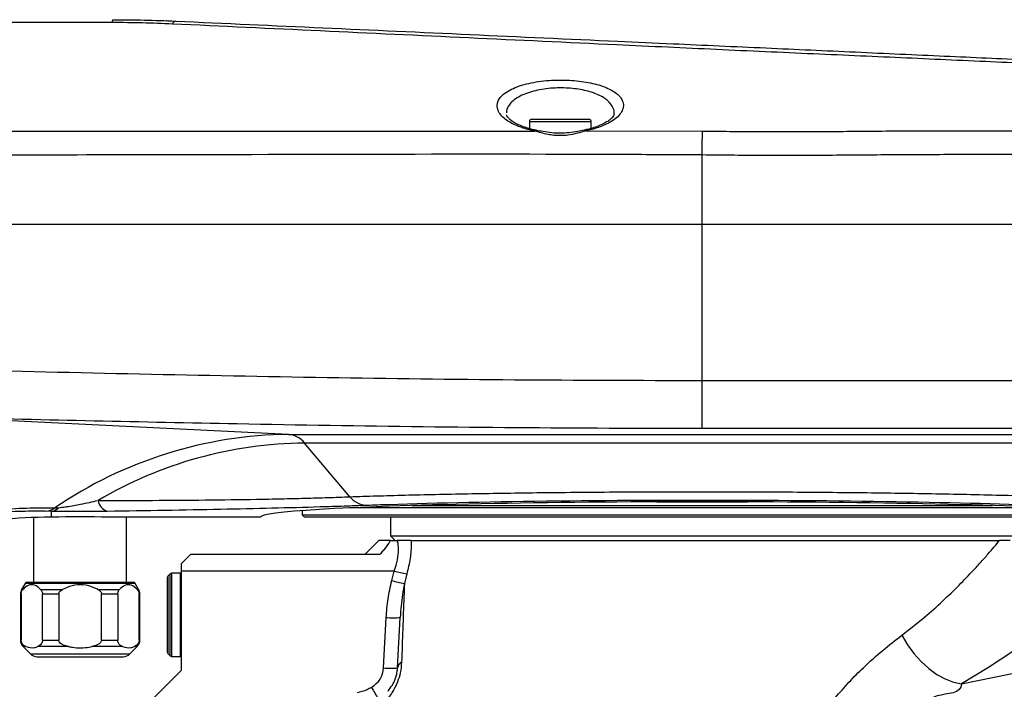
# Model space of a CAD drawing. Extents: x 0 to 16820, y 0 to 11880.
# Tile 70 of 78: x 9539 to 9751, y 6621 to 6765. Entities that reach past the tile are written whole.
import ezdxf

# ---------------------------------------------------------------- set-up
doc = ezdxf.new("R2010")
doc.units = 0
doc.header["$LTSCALE"] = 20
doc.layers.get('0').update_dxf_attribs({"linetype": 'CONTINUOUS'})
doc.styles.add('SLDTEXTSTYLE0', font='TXT', dxfattribs={"width": 0.605})
doc.dimstyles.new('SLDDIMSTYLE0', dxfattribs={"dimtxt": 100, "dimasz": 100, "dimexe": 0, "dimexo": 0.0625, "dimgap": 25, "dimtad": 1, "dimdec": 1, "dimrnd": 1e-09, "dimzin": 12, "dimtxsty": 'SLDTEXTSTYLE0', "dimsah": 1, "dimcen": 0, "dimazin": 3, "dimtfac": 1, "dimtofl": 0, "dimtmove": 0, "dimatfit": 3, "dimtolj": 1, "dimtzin": 12})
doc.dimstyles.new('SLDDIMSTYLE1', dxfattribs={"dimtxt": 100, "dimasz": 100, "dimexe": 0, "dimexo": 0.0625, "dimgap": 25, "dimtad": 1, "dimdec": 4, "dimlfac": 20, "dimzin": 12, "dimtxsty": 'SLDTEXTSTYLE0', "dimsah": 1, "dimcen": 0.09, "dimadec": 1, "dimazin": 3, "dimtfac": 1, "dimtofl": 0, "dimtmove": 0, "dimatfit": 3, "dimtolj": 1, "dimtzin": 12})

# ---------------------------------------------------------------- blocks, each defined once
blk = doc.blocks.new('_D')
at = {"color": 7, "linetype": 'CONTINUOUS'}
blk.add_line((10599.79, 8574.46), (7791.16, 6507.87), dxfattribs=at)
blk.add_solid([(10599.79, 8574.46), (10510.36, 8527.27), (10528.14, 8503.11)], dxfattribs=at)
at = {"color": 7, "linetype": 'CONTINUOUS', "insert": (8954.78, 7524), "char_height": 100, "attachment_point": 1, "rotation": 36.3456, "style": 'SLDTEXTSTYLE0'}
blk.add_mtext('R3487', dxfattribs=at)
blk = doc.blocks.new('_D_2')
at = {"color": 7, "linetype": 'CONTINUOUS'}
for p, q in [((4317.75, 7120.33), (3817.21, 7208.59)), ((7831.16, 6507.87), (11826.43, 6507.87))]:
    blk.add_line(p, q, dxfattribs=at)
blk.add_arc((7791.16, 6507.87), 4005.26, 0, 170, dxfattribs=at)
for points in [[(3846.75, 7203.38), (3880.08, 7298.85), (3850.61, 7304.42)], [(11796.43, 6507.87), (11810.18, 6608.05), (11780.18, 6607.68)]]:
    blk.add_solid(points, dxfattribs=at)
at = {"color": 7, "linetype": 'CONTINUOUS', "insert": (8009.94, 10638.69), "char_height": 100, "attachment_point": 1, "rotation": 355, "style": 'SLDTEXTSTYLE0'}
blk.add_mtext('170°', dxfattribs=at)

msp = doc.modelspace()

# ---------------------------------------------------------------- linework, layer by layer
at = {"color": 7, "linetype": 'CONTINUOUS'}
for p, q in [((9649.0296994, 6742.9716385), (9649.0296994, 6741.4262092)), ((9649.5297824, 6743.471632), (9661.7997562, 6743.471632)), ((9662.2997199, 6741.480971), (9662.2997199, 6742.9716385)), ((9426.9271766, 6720.8716369), (9686.1647044, 6720.8716369)), ((9686.1647044, 6720.8716369), (9856.3393031, 6720.8716369)), ((9761.9595205, 6659.8716325), (9610.3698884, 6659.8716325)), ((9623.7164413, 6660.371641), (9748.6129676, 6660.371641)), ((9542.4037849, 6657.8073299), (9542.4037849, 6643.8716448)), ((9546.4037334, 6657.8716433), (9546.1647187, 6657.8716433)), ((9591.1646758, 6657.8716433), (9558.4036981, 6657.8716433)), ((9562.4037658, 6643.8716448), (9562.4037658, 6657.8716433)), ((9600.1647388, 6659.2810697), (9600.1647388, 6658.3716369)), ((9600.1647388, 6658.3716369), (9600.6647025, 6657.8716433)), ((9600.1647388, 6658.3716369), (9772.1646701, 6658.3716369)), ((9771.6647063, 6657.8716433), (9600.6647025, 6657.8716433)), ((9619.164673, 6657.8716433), (9619.164673, 6653.8716352)), ((9619.164673, 6653.8716352), (9620.1647197, 6652.8716332)), ((9619.164673, 6653.8716352), (9753.1647359, 6653.8716352)), ((9616.664735, 6652.8716332), (9613.664714, 6649.871642)), ((9619.1122209, 6652.8716332), (9616.664735, 6652.8716332)), ((9619.1122209, 6652.8716332), (9620.5961381, 6652.8716332)), ((9621.0367356, 6652.8716332), (9620.5961381, 6652.8716332)), ((9623.6054574, 6652.8716332), (9621.108142, 6652.8716332)), ((9623.6054574, 6652.8716332), (9750.1384889, 6652.8716332)), ((9616.875497, 6649.871642), (9576.1646901, 6649.871642)), ((9574.1647159, 6647.871638), (9574.1647159, 6646.2903267)), ((9571.797577, 6645.7044727), (9571.2818776, 6645.1887882)), ((9573.9646827, 6645.8216405), (9572.0804607, 6645.8216405)), ((9574.1647159, 6646.2903267), (9574.1647159, 6624.8716361)), ((9540.5641471, 6643.6216331), (9539.8217117, 6642.3357374)), ((9540.9971152, 6643.8716448), (9563.8103162, 6643.8716448)), ((9564.985839, 6642.3357374), (9564.2434035, 6643.6216331)), ((9571.1646949, 6628.8373268), (9571.1646949, 6644.9059493)), ((9539.5537292, 6641.3357354), (9539.5537292, 6631.4500666)), ((9539.7134696, 6641.3357354), (9539.7134696, 6631.4500666)), ((9544.3093454, 6631.4500666), (9544.3093454, 6641.3357354)), ((9547.8077804, 6641.3357354), (9547.8077804, 6631.4500666)), ((9556.9996511, 6631.4500666), (9556.9996511, 6641.3357354)), ((9560.4980861, 6641.3357354), (9560.4980861, 6631.4500666)), ((9565.0939618, 6631.4500666), (9565.0939618, 6641.3357354)), ((9565.2537023, 6631.4500666), (9565.2537023, 6641.3357354)), ((9620.6657563, 6625.4529527), (9621.234027, 6636.2971312)), ((9540.1395236, 6630.0358495), (9541.7179738, 6628.4574217)), ((9563.0895768, 6628.4574217), (9564.6679078, 6630.0358495)), ((9571.2818776, 6628.5544804), (9571.797577, 6628.0387959)), ((9543.1321536, 6627.8716347), (9561.6752778, 6627.8716347)), ((9572.0804607, 6627.9216355), (9573.9646827, 6627.9216355)), ((9574.1647159, 6624.8716361), (9567.2800218, 6617.9868824))]:
    msp.add_line(p, q, dxfattribs=at)
at = {"color": 8, "linetype": 'CONTINUOUS'}
for p, q in [((9649.0296994, 6742.9716385), (9662.2997199, 6742.9716385)), ((9531.1998998, 6740.9292704), (9650.1608764, 6740.9249193)), ((9650.1608764, 6740.9249193), (9648.3812009, 6741.3458175)), ((9662.7777492, 6741.3455493), (9661.1776029, 6740.9623808)), ((9661.1776029, 6740.9623808), (9686.2530385, 6740.9215814)), ((9686.1647044, 6720.8716369), (9686.1647044, 6735.7765234)), ((9686.1647044, 6687.2740037), (9686.1647044, 6720.8716369)), ((9686.1647044, 6676.9311077), (9686.1647044, 6687.2740037)), ((9686.1647044, 6687.2740037), (9822.6698314, 6687.2740037)), ((9597.243992, 6675.6756997), (9524.6454154, 6679.2610234)), ((9821.5390121, 6676.9311077), (9686.1647044, 6676.9311077)), ((9597.243992, 6675.6756997), (9811.9176303, 6675.6756997)), ((9807.0546066, 6673.808927), (9600.6827031, 6673.808927)), ((9610.4093467, 6662.2666216), (9600.6827031, 6673.808927)), ((9546.9951307, 6659.8858333), (9547.7498447, 6659.9201358)), ((9676.4272128, 6661.1716396), (9695.902196, 6661.1716396)), ((9546.1647187, 6659.1076202), (9544.8900138, 6659.1340399)), ((9546.1647187, 6659.1076202), (9546.1647187, 6657.8716433)), ((9620.6141387, 6652.8192109), (9620.5961381, 6652.8716332)), ((9571.2818776, 6645.1887882), (9571.2818776, 6628.5544804)), ((9571.797577, 6628.0387959), (9571.797577, 6645.7044727)), ((9572.0804607, 6645.8216405), (9572.0804607, 6627.9216355)), ((9573.9646827, 6627.9216355), (9573.9646827, 6645.8216405)), ((9619.9690973, 6646.2903267), (9574.1647159, 6646.2903267)), ((9619.42443, 6644.2490167), (9619.9690973, 6646.2903267)), ((9622.6746713, 6645.6708706), (9622.1313153, 6643.6295605)), ((9564.2434035, 6643.6216331), (9540.5641471, 6643.6216331)), ((9539.7134696, 6641.3357354), (9539.5537292, 6641.3357354)), ((9539.8217117, 6642.3357374), (9540.1200925, 6642.3357374)), ((9543.9027225, 6642.3357374), (9548.6211454, 6642.3357374)), ((9547.8077804, 6641.3357354), (9544.3093454, 6641.3357354)), ((9556.1862861, 6642.3357374), (9560.904709, 6642.3357374)), ((9560.4980861, 6641.3357354), (9556.9996511, 6641.3357354)), ((9564.6873389, 6642.3357374), (9564.985839, 6642.3357374)), ((9565.2537023, 6641.3357354), (9565.0939618, 6641.3357354)), ((9617.6697885, 6625.4529527), (9618.2381784, 6636.2971312)), ((9539.5537292, 6631.4500666), (9539.7134696, 6631.4500666)), ((9544.3093454, 6631.4500666), (9547.8077804, 6631.4500666)), ((9556.9996511, 6631.4500666), (9560.4980861, 6631.4500666)), ((9565.0939618, 6631.4500666), (9565.2537023, 6631.4500666)), ((9741.9399892, 6622.0264978), (9790.454713, 6631.9580025)), ((9540.7454644, 6630.0358495), (9540.1395236, 6630.0358495)), ((9541.7179738, 6628.4574217), (9563.0895768, 6628.4574217)), ((9549.87177, 6630.0358495), (9543.2774697, 6630.0358495)), ((9561.5300809, 6630.0358495), (9554.9357806, 6630.0358495)), ((9564.6679078, 6630.0358495), (9564.0620862, 6630.0358495))]:
    msp.add_line(p, q, dxfattribs=at)
at = {"color": 8, "linetype": 'CONTINUOUS', "flags": 128}
for points in [[(9686.1647044, 6735.7765234), (9686.1782943, 6736.587981), (9686.1915265, 6737.3785472), (9686.2042819, 6738.1335295), (9686.2163221, 6738.8389504), (9686.2274085, 6739.4816673), (9686.2374221, 6740.049789), (9686.2460052, 6740.5327505), (9686.2530385, 6740.9215814)], [(9771.7657958, 6643.8052452), (9771.7657958, 6643.8052452), (9771.4795743, 6643.4020496), (9770.4268371, 6642.4023605), (9768.9898883, 6641.141305), (9767.0641814, 6639.5201779), (9764.6338617, 6637.5467277), (9761.7613946, 6635.2987832), (9757.6834832, 6632.2517044), (9753.0295526, 6628.9747975), (9747.753111, 6625.5170948), (9741.9399892, 6622.0265201), (9741.9399892, 6622.0264978)], [(9729.1162883, 6632.476995), (9730.3372298, 6630.4431206), (9731.7351972, 6628.5449884), (9733.2795535, 6626.8243066), (9734.9364434, 6625.3189019), (9736.6692697, 6624.0618697), (9738.4401237, 6623.0808369), (9740.210024, 6622.3973728), (9741.9399892, 6622.0264978)]]:
    msp.add_lwpolyline(points, dxfattribs=at)
at = {"color": 7, "linetype": 'CONTINUOUS', "flags": 128}
msp.add_lwpolyline([(9576.1646901, 6649.871642), (9575.5235826, 6649.2305345), (9574.8551761, 6648.5620386), (9574.1647159, 6647.871638)], dxfattribs=at)
at = {"color": 7, "linetype": 'CONTINUOUS'}
for centre, radius, start, end in [((7791.1647235, 6507.8716374), 3487, 190, 170), ((9649.5297235, 6742.9716374), 0.5, 90, 180), ((9661.7997235, 6742.9716374), 0.5, 0, 90), ((9546.1647235, 6547.8716374), 110, 90, 113.217691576), ((9571.5647235, 6644.9059519), 0.4, 135, 180), ((9572.0804089, 6645.4216374), 0.4, 90, 135), ((9573.9647235, 6645.6216374), 0.2, 0, 90), ((9540.9971183, 6643.3716374), 0.5, 90, 150), ((9563.810367, 6643.3716374), 0.5, 30, 90), ((9541.5537427, 6641.335739), 2, 150, 180), ((9563.2537427, 6641.335739), 2, 0, 30), ((9541.5537427, 6631.4500645), 2, 180, 225), ((9563.2537427, 6631.4500645), 2, 315, 0), ((9543.1321698, 6629.8716374), 2, 225, 270), ((9561.6753155, 6629.8716374), 2, 270, 315), ((9571.5647235, 6628.8373228), 0.4, 180, 225), ((9573.9647235, 6628.1216374), 0.2, 270, 0), ((9572.0804089, 6628.3216374), 0.4, 225, 270)]:
    msp.add_arc(centre, radius, start, end, dxfattribs=at)
at = {"color": 8, "linetype": 'CONTINUOUS'}
for centre, radius, start, end in [((9563.4093523, 6764.3164655), 4.0904262, 172.199482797, 180.92909531), ((9573.1565163, 6763.617165), 0.9646886, 101.407859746, 160.150549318), ((9648.7659773, 6740.7935175), 0.6731182, 75.348131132, 124.864155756), ((9650.479091, 6740.6542881), 0.4177341, 80.694554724, 139.619926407), ((9660.8607266, 6740.6881924), 0.4190345, 40.869157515, 99.990989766), ((9662.4018889, 6740.8226101), 0.6440002, 54.293471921, 106.077131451), ((9598.1627234, 6584.9023428), 90.7780061, 90.579879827, 124.309032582), ((9596.8344745, 6670.8207973), 4.8721435, 37.829154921, 85.178439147), ((9601.3456902, 6585.3675297), 88.4438822, 90.429500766, 120.652230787), ((9614.3831322, 6665.5322023), 5.1434413, 219.41270956, 266.23719117), ((9544.6342696, 6663.17335), 4.0473981, 273.622780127, 305.683223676), ((9545.8908129, 6661.5944378), 2.5018565, 276.285399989, 317.992813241), ((9559.3072867, 6662.0572796), 3.1116508, 191.182492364, 250.137064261), ((9620.4014921, 6656.2630124), 3.4503604, 273.533393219, 280.609208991), ((9627.5408022, 6673.1427187), 27.8994922, 254.252871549, 259.955298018), ((9626.9802137, 6671.042136), 27.8381233, 254.251302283, 259.96894425), ((9619.7361027, 6650.6540296), 14.4348297, 264.04360636, 275.95639364), ((9622.3298897, 6625.211409), 1.6815716, 118.310391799, 171.741373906), ((9612.6766958, 6625.7146295), 5, 298.547486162, 357), ((9619.1677724, 6639.809491), 14.4344778, 264.043222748, 275.956777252), ((9640.1625695, 6634.1864105), 28.2012496, 207.138696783, 212.957964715)]:
    msp.add_arc(centre, radius, start, end, dxfattribs=at)
at = {"color": 7, "linetype": 'CONTINUOUS'}
for centre, major_axis, ratio, start_param, end_param in [((9686.1647235, 6657.8716374), (95, 0), 0.0349207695, 0, 3.1415926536), ((9686.1647235, 6658.0254993), (99.0763944, 0), 0.0349510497, 0.5988303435, 2.3188928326), ((9552.4037427, 6657.5922712), (10, 0), 0.0349207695, 0.927295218, 2.2142974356)]:
    msp.add_ellipse(centre, major_axis=major_axis, ratio=ratio, start_param=start_param, end_param=end_param, dxfattribs=at)
at = {"color": 8, "linetype": 'CONTINUOUS'}
msp.add_ellipse((9686.1647235, 6658.0254993), major_axis=(99.0763944, 0), ratio=0.0349510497, start_param=2.3188928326, end_param=2.3860724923, dxfattribs=at)
for points, knots in [([(9559.3194638, 6764.250139), (9549.3199547, 6764.2524067), (9524.9199614, 6764.25794), (9500.5198884, 6764.2632484), (9486.1193572, 6764.2663813)], [0, 0, 0, 0, 0.4098160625, 1, 1, 1, 1]), ([(9572.2491418, 6763.9447248), (9570.1128986, 6764.0329264), (9565.8267096, 6764.2098953), (9561.4931638, 6764.2366959), (9559.3194638, 6764.250139)], [0, 0, 0, 0, 0.49840153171, 1, 1, 1, 1]), ([(9822.4094783, 6752.461592), (9822.3724099, 6752.463254), (9822.2914025, 6752.4668861), (9821.1311745, 6752.5191618), (9819.1489513, 6752.6084566), (9816.3176063, 6752.7357541), (9812.7097062, 6752.8979315), (9808.2812259, 6753.0971869), (9803.10351, 6753.3304246), (9797.2160436, 6753.5957513), (9790.6988752, 6753.8894255), (9783.4920868, 6754.213643), (9775.7142108, 6754.5625046), (9767.4223436, 6754.9338917), (9758.7067595, 6755.3255003), (9749.4912131, 6755.7414147), (9739.9474857, 6756.1746778), (9730.1615062, 6756.6166847), (9720.2344839, 6757.0600974), (9710.0621219, 6757.5061689), (9699.6955894, 6757.9681572), (9689.2367386, 6758.4487466), (9678.6091904, 6758.9434686), (9660.8642951, 6759.772703), (9625.3286053, 6761.451356), (9593.4843908, 6762.9472146), (9572.2491418, 6763.9447248)], [0, 0, 0, 0, 0.0266968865, 0.0583420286, 0.0905242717, 0.1217231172, 0.153141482, 0.1847823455, 0.2169585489, 0.2481757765, 0.2796114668, 0.3112670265, 0.3434535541, 0.3747745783, 0.4063168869, 0.4380867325, 0.4704043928, 0.5017677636, 0.5333411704, 0.565147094, 0.5975330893, 0.6303476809, 0.6632794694, 0.6978176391, 0.7984903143, 1, 1, 1, 1]), ([(9648.3812009, 6741.3458175), (9647.4701376, 6741.6503272), (9645.9592589, 6742.1553166), (9644.3658244, 6743.0632085), (9643.2618477, 6743.9195959), (9642.4804059, 6744.8606488), (9642.1189904, 6745.7351584), (9642.0397552, 6746.7634718), (9642.4054466, 6747.7876394), (9643.4125428, 6748.869912), (9644.7121916, 6749.7290777), (9646.3897327, 6750.4749543), (9648.3031696, 6751.0603789), (9650.4406032, 6751.499719), (9652.6290409, 6751.7753481), (9654.8874544, 6751.9045139), (9657.0764622, 6751.8916742), (9659.2212932, 6751.7447559), (9661.2326342, 6751.4745474), (9663.1133155, 6751.0812127), (9664.8092267, 6750.5737137), (9666.2947424, 6749.9534589), (9667.5313906, 6749.2262614), (9668.4740536, 6748.401459), (9669.1210656, 6747.4313422), (9669.3271134, 6746.3840324), (9669.0467663, 6745.2906571), (9668.3414231, 6744.2617934), (9667.1907501, 6743.2760969), (9665.4569911, 6742.2407769), (9663.7609434, 6741.6740685), (9662.7777492, 6741.3455493)], [0, 0, 0, 0, 0.0475670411, 0.0788836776, 0.1109747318, 0.1449522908, 0.1798080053, 0.2022731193, 0.2523744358, 0.2881768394, 0.3251094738, 0.3591201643, 0.394274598, 0.4257791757, 0.458330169, 0.4878460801, 0.5182805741, 0.5469548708, 0.5764518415, 0.6054803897, 0.6352846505, 0.6656733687, 0.6968362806, 0.7293016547, 0.7625876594, 0.803477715, 0.839338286, 0.8762196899, 0.9120613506, 0.9490222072, 1, 1, 1, 1]), ([(9667.2323619, 6744.5600277), (9667.2412033, 6744.5953024), (9667.3478922, 6745.0209592), (9667.0756845, 6746.0619423), (9666.0191281, 6747.5566585), (9663.6585448, 6748.9217102), (9660.5489298, 6749.8399599), (9656.9053201, 6750.2689828), (9653.6865488, 6750.1744372), (9651.2039063, 6749.8141748), (9649.3875755, 6749.3831594), (9647.7299672, 6748.7961945), (9646.3104318, 6748.0619907), (9645.1835758, 6747.2002882), (9644.3588106, 6746.1189463), (9644.0207687, 6745.3140454), (9644.0773083, 6744.8273993), (9644.0773879, 6744.8267138)], [0, 0, 0, 0, 0.0061681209, 0.074430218, 0.1836475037, 0.285392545, 0.3820941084, 0.4773224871, 0.5753343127, 0.6271378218, 0.6807542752, 0.7369982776, 0.7952063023, 0.8547787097, 0.916261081, 0.999882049, 1, 1, 1, 1]), ([(9661.1776029, 6740.9623808), (9660.5714614, 6740.7800703), (9659.3632784, 6740.4166823), (9657.0331128, 6739.9228627), (9654.8509123, 6739.8930866), (9652.3998291, 6740.2696493), (9651.0893275, 6740.6531913), (9650.1608764, 6740.9249193)], [0, 0, 0, 0, 0.1819216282, 0.3626127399, 0.6156246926, 0.7276816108, 1, 1, 1, 1]), ([(9686.2530385, 6740.9215814), (9690.7482357, 6740.8671004), (9699.7612694, 6740.7578641), (9713.2319147, 6740.8221382), (9726.6621918, 6740.9526876), (9739.9664465, 6741.0109676), (9751.4929088, 6740.9965782), (9761.2319636, 6740.9645609), (9769.2957179, 6740.9390388), (9777.1592131, 6740.9269533), (9782.1680226, 6740.9275738), (9784.6765195, 6740.9278846)], [0, 0, 0, 0, 0.12767914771, 0.25600132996, 0.38524187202, 0.5172897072, 0.65029137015, 0.7370223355, 0.82402543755, 0.91186895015, 1, 1, 1, 1]), ([(9686.1647044, 6735.7765234), (9680.8146761, 6735.8064859), (9638.0112013, 6736.0462043), (9573.8044898, 6735.7115173), (9504.2474808, 6735.7782702), (9461.4432712, 6735.7476259), (9440.0411516, 6735.7385191), (9429.3400918, 6735.7339657)], [0, 0, 0, 0, 0.0624951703, 0.4999993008, 0.7499994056, 0.874999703, 1, 1, 1, 1]), ([(9853.3252155, 6735.7999629), (9853.2827567, 6735.799879), (9853.1904182, 6735.7996966), (9851.8688569, 6735.7996174), (9849.4738077, 6735.8008494), (9845.8110819, 6735.7992097), (9840.9787102, 6735.7962016), (9835.0397091, 6735.7976481), (9828.0635639, 6735.8013602), (9820.1295351, 6735.8040412), (9811.1546616, 6735.8054734), (9801.2991129, 6735.7985042), (9790.6600361, 6735.7831712), (9779.3406167, 6735.7797178), (9767.2330431, 6735.8007722), (9754.5710623, 6735.8447623), (9741.4727685, 6735.8602236), (9728.0565371, 6735.8103258), (9714.1982728, 6735.6841681), (9700.1816356, 6735.6167424), (9690.7817339, 6735.7238932), (9686.1647044, 6735.7765234)], [0, 0, 0, 0, 0.0405867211, 0.0882671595, 0.1411986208, 0.1945009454, 0.2483759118, 0.3030369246, 0.355967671, 0.4092691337, 0.4631431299, 0.5178026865, 0.5707442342, 0.6240560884, 0.6779421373, 0.7326159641, 0.78552005, 0.8387931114, 0.8926371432, 0.9472656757, 1, 1, 1, 1]), ([(9524.8921786, 6689.6039194), (9551.7656476, 6688.9876309), (9592.0772734, 6688.0631655), (9645.8382284, 6687.3791299), (9672.7222804, 6687.3090464), (9686.1647044, 6687.2740037)], [0, 0, 0, 0, 0.499966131, 0.7499756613, 1, 1, 1, 1]), ([(9686.1647044, 6676.9311077), (9679.4980284, 6676.9402282), (9646.1639005, 6676.985832), (9592.319249, 6677.6864421), (9545.1522437, 6678.7838867), (9524.6454154, 6679.2610234)], [0, 0, 0, 0, 0.12380878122, 0.61905779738, 1, 1, 1, 1]), ([(9556.2547122, 6661.4538229), (9560.1755307, 6661.4629369), (9568.037448, 6661.4812122), (9579.4574724, 6661.5684441), (9588.6252411, 6661.691357), (9595.6719895, 6661.8282032), (9600.8016049, 6661.9519388), (9605.7537399, 6662.0956681), (9608.855912, 6662.2095796), (9610.4093467, 6662.2666216)], [0, 0, 0, 0, 0.1951913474, 0.3913923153, 0.5916712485, 0.6926601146, 0.793914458, 0.8968012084, 1, 1, 1, 1]), ([(9610.4093467, 6662.2666216), (9612.2841221, 6662.3298767), (9616.0448341, 6662.4567636), (9622.229038, 6662.6283042), (9628.7889812, 6662.7851956), (9635.7311225, 6662.9249825), (9643.0220061, 6663.0471651), (9650.7406849, 6663.1521378), (9658.8596107, 6663.2378035), (9667.382978, 6663.3023606), (9676.1440082, 6663.343245), (9684.9660564, 6663.3589916), (9693.7407769, 6663.3499467), (9702.4172451, 6663.3166939), (9711.0718278, 6663.2586885), (9719.5275357, 6663.1764905), (9727.7146349, 6663.0712657), (9735.5718425, 6662.944307), (9743.1618795, 6662.7942234), (9750.3184915, 6662.6237982), (9756.9883002, 6662.434787), (9763.1504276, 6662.2285509), (9768.8368544, 6662.0031508), (9773.9157009, 6661.7629292), (9778.3382397, 6661.511136), (9782.1103781, 6661.2486242), (9785.241716, 6660.973307), (9787.5063736, 6660.7075475), (9789.0353269, 6660.4564028), (9789.9594752, 6660.222427), (9790.4387463, 6659.9857632), (9790.3447195, 6659.8274866), (9790.2975951, 6659.7481615)], [0, 0, 0, 0, 0.0316799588, 0.0635485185, 0.0954241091, 0.1274919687, 0.1597573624, 0.1922229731, 0.2263637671, 0.2607425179, 0.2958697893, 0.3312562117, 0.3654917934, 0.3999675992, 0.43481379, 0.4701682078, 0.5044028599, 0.5388765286, 0.5737202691, 0.609071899, 0.6432112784, 0.6775876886, 0.7127096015, 0.7480885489, 0.7822741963, 0.8166964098, 0.8518656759, 0.8872924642, 0.9152728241, 0.9433837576, 0.9716250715, 1, 1, 1, 1]), ([(9527.5056039, 6658.5863477), (9529.8086391, 6658.900327), (9534.4538037, 6659.5336155), (9540.9727062, 6659.9180634), (9544.9788267, 6659.8966239), (9546.9951307, 6659.8858333)], [0, 0, 0, 0, 0.3281391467, 0.6618484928, 1, 1, 1, 1]), ([(9547.7498447, 6659.9201358), (9548.2229084, 6659.9690508), (9548.8163404, 6660.0304119), (9550.4374372, 6660.2760803), (9552.9036199, 6660.7371543), (9555.0254159, 6661.1909241), (9556.2547122, 6661.4538229)], [0, 0, 0, 0, 0.1545387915, 0.1938602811, 0.5329500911, 1, 1, 1, 1]), ([(9614.0455877, 6660.3998488), (9612.4343374, 6660.34188), (9609.2072937, 6660.2257789), (9602.516325, 6660.0152723), (9593.7737011, 6659.7779115), (9582.5871549, 6659.5296414), (9570.7365768, 6659.3114971), (9562.4126057, 6659.1910025), (9558.2500373, 6659.1307468)], [0, 0, 0, 0, 0.1033759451, 0.2070433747, 0.4022501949, 0.5975059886, 0.7987248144, 1, 1, 1, 1]), ([(9544.8900138, 6659.1340399), (9543.0061841, 6659.1450202), (9539.3087045, 6659.1665719), (9533.1862681, 6658.7954852), (9528.7885642, 6658.1748082), (9526.5706454, 6657.8617788)], [0, 0, 0, 0, 0.3398661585, 0.6670709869, 1, 1, 1, 1]), ([(9558.2500373, 6659.1307468), (9556.6040033, 6659.1106985), (9554.2892473, 6659.0825054), (9551.1444878, 6659.0709995), (9548.7007083, 6659.0724115), (9547.0952461, 6659.0947011), (9546.1647187, 6659.1076202)], [0, 0, 0, 0, 0.4178165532, 0.587559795, 0.7609492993, 1, 1, 1, 1]), ([(9619.9690973, 6646.2903267), (9620.2324773, 6647.1137431), (9620.7556056, 6648.7492213), (9620.9540369, 6651.0001162), (9620.7978999, 6652.2487387), (9620.6385742, 6652.743353), (9620.6141387, 6652.8192109)], [0, 0, 0, 0, 0.3201691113, 0.6359232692, 0.9441623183, 1, 1, 1, 1]), ([(9623.6054574, 6652.8716332), (9623.6125407, 6652.602651), (9623.6422617, 6651.4740276), (9623.463953, 6649.0620467), (9622.9383117, 6646.8036105), (9622.6746713, 6645.6708706)], [0, 0, 0, 0, 0.1349199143, 0.5661109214, 1, 1, 1, 1]), ([(9729.1162883, 6632.476995), (9730.6037351, 6633.6323751), (9733.588215, 6635.9505816), (9737.5279415, 6639.4527272), (9741.0959586, 6642.8724577), (9743.889078, 6645.7595654), (9746.0399957, 6648.0956548), (9747.668913, 6649.9332312), (9749.0769703, 6651.5765564), (9749.7839276, 6652.4390604), (9750.1384889, 6652.8716332)], [0, 0, 0, 0, 0.1445903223, 0.2901125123, 0.4385235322, 0.5879888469, 0.6896978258, 0.791859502, 0.8956110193, 1, 1, 1, 1]), ([(9618.2381784, 6636.2971312), (9618.3330236, 6637.6310684), (9618.5236507, 6640.3121155), (9619.1231883, 6642.9324248), (9619.42443, 6644.2490167)], [0, 0, 0, 0, 0.4975433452, 1, 1, 1, 1]), ([(9622.1313153, 6643.6295605), (9621.8548236, 6642.0273168), (9621.4355403, 6639.5976092), (9621.2852202, 6637.1355969), (9621.234027, 6636.2971312)], [0, 0, 0, 0, 0.6594388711, 1, 1, 1, 1]), ([(9622.1313153, 6643.6295605), (9622.0984787, 6642.6709583), (9621.988664, 6639.465136), (9621.7911779, 6633.8364572), (9621.6187266, 6629.0750999), (9621.5324079, 6626.6918502)], [0, 0, 0, 0, 0.175635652, 0.5873726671, 1, 1, 1, 1]), ([(9714.7881662, 6618.9849174), (9715.7653707, 6620.1325731), (9717.7247715, 6622.4337466), (9721.1663078, 6625.8602685), (9724.9936097, 6629.2932704), (9727.7486586, 6631.4208476), (9729.1162883, 6632.476995)], [0, 0, 0, 0, 0.2169398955, 0.4349879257, 0.7195231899, 1, 1, 1, 1]), ([(9621.5324079, 6626.6918502), (9621.4690267, 6625.9365251), (9621.3531096, 6624.5551197), (9620.8548713, 6622.9527605), (9620.2787718, 6621.54353), (9619.4028259, 6619.9069027), (9618.2671182, 6618.480702), (9617.5341942, 6617.7613989), (9617.3162137, 6617.5474695)], [0, 0, 0, 0, 0.2080129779, 0.3804325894, 0.4174757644, 0.6058613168, 0.8827783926, 1, 1, 1, 1]), ([(9741.9399892, 6622.0264978), (9741.9399892, 6622.0264903), (9741.9399927, 6619.8382821), (9735.839061, 6620.2054465), (9731.8830196, 6615.5335637), (9724.1048441, 6615.0934703), (9724.104849, 6611.9825662), (9724.104849, 6611.9825563)], [0, 0, 0, 0, 0.0000010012, 0.2940607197, 0.5819433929, 0.999998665, 1, 1, 1, 1]), ([(9612.0353614, 6620.1735384), (9612.7421462, 6620.3556606), (9613.7981872, 6620.6277782), (9614.7510165, 6621.1498586), (9615.0661384, 6621.3225222)], [0, 0, 0, 0, 0.6692777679, 1, 1, 1, 1])]:
    msp.add_open_spline(points, degree=3, knots=knots, dxfattribs=at)
at = {"color": 7, "linetype": 'CONTINUOUS'}
for points, knots in [([(9559.3567764, 6764.8716367), (9561.6291159, 6764.8586203), (9566.1866175, 6764.8325142), (9570.7017773, 6764.65287), (9572.9657088, 6764.5627952)], [0, 0, 0, 0, 0.4985932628, 1, 1, 1, 1]), ([(9571.0327302, 6764.6443343), (9570.9951668, 6764.645811), (9570.9274509, 6764.6484731), (9570.9125545, 6764.6490453), (9570.9031861, 6764.6494125), (9570.9036537, 6764.6494027), (9570.9037458, 6764.6494007)], [0, 0, 0, 0, 0.4348385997, 0.7838881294, 0.9574617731, 1, 1, 1, 1]), ([(9572.9657088, 6764.5627952), (9594.0714892, 6763.6043767), (9625.7339969, 6762.1665746), (9661.4110099, 6760.5465428), (9679.2491412, 6759.736519), (9689.8756626, 6759.2539371), (9699.7600745, 6758.8050942), (9709.5587089, 6758.360152), (9719.2167874, 6757.9215614), (9728.8501866, 6757.4841396), (9738.2706414, 6757.056361), (9747.4130008, 6756.6411946), (9756.1825636, 6756.2429767), (9764.6567077, 6755.858162), (9772.6543187, 6755.4950024), (9780.1213837, 6755.1559105), (9786.9967498, 6754.8437228), (9793.3454488, 6754.5554248), (9799.0273802, 6754.2973929), (9804.0028154, 6754.0714784), (9808.2415067, 6753.8789804), (9811.7736112, 6753.7186012), (9814.514693, 6753.5941208), (9816.4296487, 6753.5071775), (9817.5647441, 6753.455641), (9817.6590509, 6753.4513495), (9817.7030955, 6753.4493453)], [0, 0, 0, 0, 0.2055267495, 0.3083274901, 0.3468807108, 0.379031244, 0.4112559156, 0.4421249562, 0.4732214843, 0.5045651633, 0.5364540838, 0.5673369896, 0.5984348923, 0.6297563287, 0.6616105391, 0.6923977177, 0.7233990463, 0.7546172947, 0.786363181, 0.8171360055, 0.8481242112, 0.879330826, 0.9110681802, 0.9418462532, 0.9728401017, 1, 1, 1, 1]), ([(9648.937193, 6741.4475179), (9648.4721485, 6741.5916102), (9647.5118433, 6741.8891571), (9646.3256451, 6742.4220244), (9645.3497216, 6742.9935655), (9644.658183, 6743.5506), (9644.2521714, 6744.0327572), (9644.1236335, 6744.3072084), (9644.1014214, 6744.3977263), (9644.0953885, 6744.4223112)], [0, 0, 0, 0, 0.1479063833, 0.3054229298, 0.462825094, 0.6221099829, 0.777072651, 0.9394523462, 1, 1, 1, 1]), ([(9667.2404681, 6744.5577926), (9667.2414687, 6744.5387168), (9667.244864, 6744.4739875), (9667.1518997, 6744.2319693), (9666.8462137, 6743.8039769), (9666.2782801, 6743.2839005), (9665.4406982, 6742.718505), (9664.3121281, 6742.1595414), (9663.2178022, 6741.7251079), (9662.4526321, 6741.5208931), (9662.2199689, 6741.4587981)], [0, 0, 0, 0, 0.0632750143, 0.2147088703, 0.3572330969, 0.493584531, 0.6384045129, 0.7872827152, 0.9353196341, 1, 1, 1, 1]), ([(9650.5551015, 6741.0820818), (9650.2328711, 6741.1393575), (9649.6575768, 6741.2416148), (9649.1602512, 6741.3865186), (9648.9414846, 6741.4502597)], [0, 0, 0, 0, 0.560113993, 1, 1, 1, 1]), ([(9660.7876693, 6741.1016321), (9660.3320498, 6741.0110477), (9659.2863608, 6740.8031481), (9657.5638614, 6740.5199319), (9655.6804908, 6740.4165572), (9653.8056781, 6740.5075219), (9652.0752189, 6740.7718493), (9651.0194537, 6740.9758877), (9650.5469953, 6741.0671956)], [0, 0, 0, 0, 0.1413874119, 0.3244972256, 0.4991662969, 0.6735575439, 0.8539159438, 1, 1, 1, 1]), ([(9662.2261678, 6741.4543873), (9662.1054839, 6741.4163426), (9661.6721849, 6741.2797482), (9661.157611, 6741.1822279), (9660.786358, 6741.1118692)], [0, 0, 0, 0, 0.2785234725, 1, 1, 1, 1]), ([(9619.1122209, 6652.8716332), (9619.0031021, 6652.684771), (9618.6412776, 6652.0651584), (9617.8401826, 6651.0016361), (9617.1040248, 6650.1393303), (9616.875497, 6649.871642)], [0, 0, 0, 0, 0.2294390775, 0.7607923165, 1, 1, 1, 1]), ([(9623.6054574, 6652.8716332), (9623.3439271, 6652.8716332), (9622.9242613, 6652.8716332), (9621.9825328, 6652.8716332), (9621.3349061, 6652.8716332), (9621.0367356, 6652.8716332)], [0, 0, 0, 0, 0.4715713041, 0.7567088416, 1, 1, 1, 1]), ([(9752.3971473, 6652.8716332), (9752.2834187, 6652.8716332), (9752.0540332, 6652.8716332), (9750.7805721, 6652.8716332), (9750.1384889, 6652.8716332)], [0, 0, 0, 0, 0.4957967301, 1, 1, 1, 1]), ([(9543.9027225, 6642.3357374), (9543.4839044, 6642.7007308), (9542.6424166, 6643.4340743), (9541.2762854, 6643.3657232), (9540.4882776, 6642.6637323), (9540.1200925, 6642.3357374)], [0, 0, 0, 0, 0.3455112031, 0.6941997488, 1, 1, 1, 1]), ([(9556.1862861, 6642.3357374), (9555.9234883, 6642.4649433), (9554.9425258, 6642.9472388), (9553.0828092, 6643.4471397), (9550.6964675, 6643.2764303), (9549.2919668, 6642.6398044), (9548.6211454, 6642.3357374)], [0, 0, 0, 0, 0.1114740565, 0.4161064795, 0.7211191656, 1, 1, 1, 1]), ([(9564.6873389, 6642.3357374), (9564.2685208, 6642.7007308), (9563.4270331, 6643.4340743), (9562.0609019, 6643.3657232), (9561.272894, 6642.6637323), (9560.904709, 6642.3357374)], [0, 0, 0, 0, 0.3455112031, 0.6941997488, 1, 1, 1, 1]), ([(9539.7134696, 6641.3357354), (9539.7183897, 6641.4239947), (9539.7282048, 6641.600066), (9539.8134131, 6641.8889244), (9539.9475139, 6642.1403216), (9540.0671465, 6642.2757851), (9540.1200925, 6642.3357374)], [0, 0, 0, 0, 0.1952897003, 0.3895891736, 0.7298497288, 1, 1, 1, 1]), ([(9543.9027225, 6642.3357374), (9543.9772792, 6642.2490491), (9544.1088992, 6642.0960125), (9544.2424614, 6641.7990646), (9544.3020701, 6641.5402143), (9544.3073163, 6641.3927631), (9544.3093454, 6641.3357354)], [0, 0, 0, 0, 0.3812631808, 0.6730696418, 0.8735575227, 1, 1, 1, 1]), ([(9547.8077804, 6641.3357354), (9547.8118273, 6641.3923511), (9547.8216819, 6641.530217), (9547.9301838, 6641.7798754), (9548.190632, 6642.0841213), (9548.4621105, 6642.2427885), (9548.6211454, 6642.3357374)], [0, 0, 0, 0, 0.1255517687, 0.3057327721, 0.5932912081, 1, 1, 1, 1]), ([(9556.1862861, 6642.3357374), (9556.2877564, 6642.2784753), (9556.526687, 6642.1436413), (9556.8018681, 6641.8892433), (9556.9732996, 6641.5933617), (9556.9913681, 6641.4167147), (9556.9996511, 6641.3357354)], [0, 0, 0, 0, 0.2586146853, 0.6089559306, 0.8207356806, 1, 1, 1, 1]), ([(9560.4980861, 6641.3357354), (9560.5030051, 6641.4239933), (9560.5128182, 6641.6000615), (9560.5980585, 6641.8889911), (9560.7320455, 6642.1401965), (9560.8517535, 6642.2757654), (9560.904709, 6642.3357374)], [0, 0, 0, 0, 0.1952937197, 0.3895971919, 0.7299745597, 1, 1, 1, 1]), ([(9564.6873389, 6642.3357374), (9564.7619039, 6642.2490239), (9564.893558, 6642.0959198), (9565.02704, 6641.7991919), (9565.0866928, 6641.5401712), (9565.0919343, 6641.3927586), (9565.0939618, 6641.3357354)], [0, 0, 0, 0, 0.3812475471, 0.6731425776, 0.8735627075, 1, 1, 1, 1]), ([(9540.7454644, 6630.0358495), (9540.551285, 6630.1312519), (9540.2800596, 6630.2645077), (9539.9667495, 6630.61581), (9539.8128805, 6630.8947262), (9539.7268247, 6631.1916361), (9539.7177063, 6631.3680831), (9539.7134696, 6631.4500666)], [0, 0, 0, 0, 0.4466725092, 0.6239016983, 0.8023696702, 0.9081739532, 1, 1, 1, 1]), ([(9544.3093454, 6631.4500666), (9544.3044798, 6631.3618374), (9544.2947726, 6631.1858134), (9544.2094152, 6630.8963327), (9544.0124667, 6630.5347514), (9543.6827796, 6630.2290683), (9543.4100409, 6630.0990487), (9543.2774697, 6630.0358495)], [0, 0, 0, 0, 0.098789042, 0.1970918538, 0.3692801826, 0.6934236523, 1, 1, 1, 1]), ([(9549.87177, 6630.0358495), (9549.5101704, 6630.1242475), (9548.9676129, 6630.2568832), (9548.3339002, 6630.5980746), (9548.0054386, 6630.8960596), (9547.8343236, 6631.1925361), (9547.8161238, 6631.3691165), (9547.8077804, 6631.4500666)], [0, 0, 0, 0, 0.4165410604, 0.6249937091, 0.8021993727, 0.9093218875, 1, 1, 1, 1]), ([(9556.9996511, 6631.4500666), (9556.9955897, 6631.3934706), (9556.9857008, 6631.2556654), (9556.8776327, 6631.0054048), (9556.5864292, 6630.6720007), (9555.928907, 6630.2807666), (9555.3220405, 6630.1311059), (9554.9357806, 6630.0358495)], [0, 0, 0, 0, 0.0635284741, 0.1546849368, 0.3002163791, 0.5546001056, 1, 1, 1, 1]), ([(9561.5300809, 6630.0358495), (9561.3359014, 6630.1312519), (9561.0646761, 6630.2645077), (9560.751366, 6630.61581), (9560.597497, 6630.8947262), (9560.5114411, 6631.1916361), (9560.5023228, 6631.3680831), (9560.4980861, 6631.4500666)], [0, 0, 0, 0, 0.4466725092, 0.6239016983, 0.8023696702, 0.9081739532, 1, 1, 1, 1]), ([(9565.0939618, 6631.4500666), (9565.0890954, 6631.3618363), (9565.0793866, 6631.18581), (9564.9940569, 6630.8963941), (9564.7969823, 6630.5345912), (9564.4674651, 6630.2291394), (9564.1946702, 6630.0990673), (9564.0620862, 6630.0358495)], [0, 0, 0, 0, 0.0987877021, 0.1970891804, 0.3692196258, 0.6934278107, 1, 1, 1, 1]), ([(9540.7454644, 6630.0358495), (9541.35116, 6629.8751255), (9542.2000651, 6629.6498647), (9543.0375361, 6629.9498923), (9543.2774697, 6630.0358495)], [0, 0, 0, 0, 0.71350219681, 1, 1, 1, 1]), ([(9549.87177, 6630.0358495), (9550.1679429, 6629.9810114), (9551.6392936, 6629.708582), (9553.3714979, 6629.7354976), (9554.740416, 6629.9983383), (9554.9357806, 6630.0358495)], [0, 0, 0, 0, 0.1776696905, 0.8826414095, 1, 1, 1, 1]), ([(9561.5300809, 6630.0358495), (9562.1357765, 6629.8751255), (9562.9846815, 6629.6498647), (9563.8221526, 6629.9498923), (9564.0620862, 6630.0358495)], [0, 0, 0, 0, 0.71350219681, 1, 1, 1, 1]), ([(9618.6149989, 6620.5110273), (9618.6432838, 6620.5426703), (9618.9337228, 6620.8675916), (9619.3748443, 6621.4337693), (9619.8555529, 6622.32186), (9620.1358665, 6622.9580341), (9620.3378823, 6623.5301673), (9620.5422897, 6624.3390422), (9620.6340289, 6624.954789), (9620.6591318, 6625.348939), (9620.6657563, 6625.4529527)], [0, 0, 0, 0, 0.0362802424, 0.3725386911, 0.5168577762, 0.5725309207, 0.7030131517, 0.7785943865, 0.9415724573, 1, 1, 1, 1])]:
    msp.add_open_spline(points, degree=3, knots=knots, dxfattribs=at)

# ---------------------------------------------------------------- dimensions: what is measured, and where the dimension line sits
dim = msp.add_angular_dim_2l(base=(8140.2463275, 10497.8926284), line1=((6833.3630896, 6507.8716374), (7791.1647235, 6507.8716374)), line2=((4357.1400888, 7113.3828329), (6463.6438724, 6741.9493809)), dimstyle='SLDDIMSTYLE1', dxfattribs=at)
dim.commit()
dim.dimension.update_dxf_attribs({"geometry": '_D_2', "text_midpoint": (8140.2463275, 10497.8926284), "dimtype": 162})
dim = msp.add_radius_dim(center=(7791.1647235, 6507.8716374), mpoint=(10599.7943733, 8574.4554102), dimstyle='SLDDIMSTYLE0', dxfattribs=at)
dim.commit()
dim.dimension.update_dxf_attribs({"geometry": '_D', "text_midpoint": (9195.4797484, 7541.1637238), "dimtype": 164})

doc.saveas('drawing.dxf')
